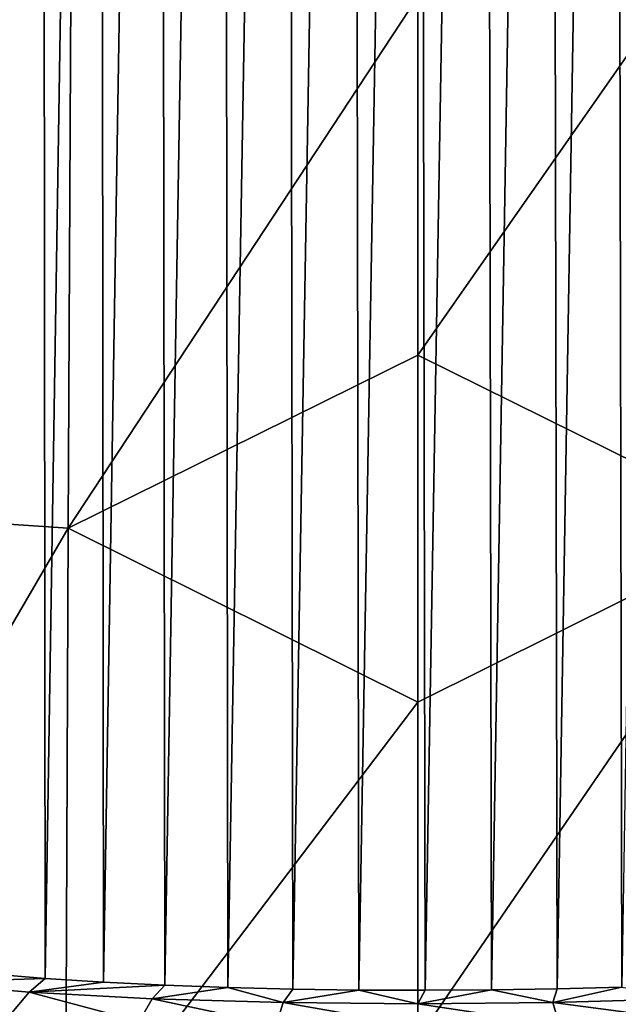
# Model space of a CAD drawing. Header units: metres. Extents: x -25 to 70, y -236 to 25.
# Tile 180 of 256: x -1.52 to 0.77, y -190.12 to -186.37. Entities that reach past the tile are written whole.
import ezdxf

# ---------------------------------------------------------------- set-up
doc = ezdxf.new("R2010")
doc.units = ezdxf.units.M
doc.layers.add('solid_10481002', color=7, linetype='CONTINUOUS')

msp = doc.modelspace()

# ---------------------------------------------------------------- linework, layer by layer
at = {"layer": 'solid_10481002'}
for points in [[(-0.47682, -190.064835, 256.564728), (-0.497412, -176.751373, 309.963989), (-0.247607, -176.739456, 309.994202)], [(-0.225214, -190.068298, 256.534119), (-0.47682, -190.064835, 256.564728), (-0.247607, -176.739456, 309.994202)], [(-0.225214, -190.068298, 256.534119), (-0.247607, -176.739456, 309.994202), (0.0041, -176.735489, 310.004242)], [(0.028149, -190.06929, 256.52533), (-0.225214, -190.068298, 256.534119), (0.0041, -176.735489, 310.004242)], [(0.028149, -190.06929, 256.52533), (0.0041, -176.735489, 310.004242), (0.255801, -176.739532, 309.993988)], [(0.281246, -190.06781, 256.538483), (0.028149, -190.06929, 256.52533), (0.255801, -176.739532, 309.993988)], [(0.281246, -190.06781, 256.538483), (0.255801, -176.739532, 309.993988), (0.505596, -176.751511, 309.963623)], [(-0.966005, -190.050186, 256.689941), (-0.982873, -176.798111, 309.844177), (-0.743314, -176.771042, 309.913849)], [(-0.724537, -190.058838, 256.616821), (-0.966005, -190.050186, 256.689941), (-0.743314, -176.771042, 309.913849)], [(-0.724537, -190.058838, 256.616821), (-0.743314, -176.771042, 309.913849), (-0.497412, -176.751373, 309.963989)], [(-0.47682, -190.064835, 256.564728), (-0.724537, -190.058838, 256.616821), (-0.497412, -176.751373, 309.963989)], [(0.532174, -190.063843, 256.573334), (0.281246, -190.06781, 256.538483), (0.505596, -176.751511, 309.963623)], [(0.532174, -190.063843, 256.573334), (0.505596, -176.751511, 309.963623), (0.751471, -176.771255, 309.9133)], [(0.778878, -190.057327, 256.6297), (0.532174, -190.063843, 256.573334), (0.751471, -176.771255, 309.9133)], [(0.778878, -190.057327, 256.6297), (0.751471, -176.771255, 309.9133), (0.990969, -176.798401, 309.843445)], [(-1.199221, -190.038773, 256.783203), (-1.214116, -176.832092, 309.755737), (-0.982873, -176.798111, 309.844177)], [(-0.966005, -190.050186, 256.689941), (-1.199221, -190.038773, 256.783203), (-0.982873, -176.798111, 309.844177)], [(-1.422451, -190.024445, 256.895721), (-1.435448, -176.872421, 309.649109), (-1.214116, -176.832092, 309.755737)], [(-1.199221, -190.038773, 256.783203), (-1.422451, -190.024445, 256.895721), (-1.214116, -176.832092, 309.755737)], [(-1.633895, -190.007034, 257.026428), (-1.64501, -176.918457, 309.525269), (-1.435448, -176.872421, 309.649109)], [(-1.422451, -190.024445, 256.895721), (-1.633895, -190.007034, 257.026428), (-1.435448, -176.872421, 309.649109)], [(-2.677669, -188.215744, 358.395538), (-1.321568, -185.753326, 359.072876), (-2.654382, -185.6698, 358.893188)], [(-2.677669, -188.215744, 358.395538), (-1.334458, -188.306274, 358.575165), (-1.321568, -185.753326, 359.072876)], [(-1.321568, -185.753326, 359.072876), (-1.334458, -188.306274, 358.575165), (-0.000005, -186.278397, 359.050873)], [(-0.000006, -187.645645, 358.78891), (1.334471, -188.306274, 358.575165), (1.321581, -185.753326, 359.072876)], [(-0.000005, -186.278397, 359.050873), (-0.000006, -187.645645, 358.78891), (1.321581, -185.753326, 359.072876)], [(-1.334458, -188.306274, 358.575165), (-0.000006, -187.645645, 358.78891), (-0.000005, -186.278397, 359.050873)], [(-1.334458, -188.306274, 358.575165), (-0.000006, -188.969742, 358.479126), (-0.000006, -187.645645, 358.78891)], [(-0.000006, -187.645645, 358.78891), (-0.000006, -188.969742, 358.479126), (1.334471, -188.306274, 358.575165)], [(-2.696541, -190.645599, 357.723877), (-1.334458, -188.306274, 358.575165), (-2.677669, -188.215744, 358.395538)], [(-2.696541, -190.645599, 357.723877), (-1.345202, -190.741989, 357.902985), (-1.334458, -188.306274, 358.575165)], [(-1.334458, -188.306274, 358.575165), (-1.345202, -190.741989, 357.902985), (-0.000006, -188.969742, 358.479126)], [(-0.000007, -190.254349, 358.122742), (1.345215, -190.741989, 357.902985), (1.334471, -188.306274, 358.575165)], [(-0.000006, -188.969742, 358.479126), (-0.000007, -190.254349, 358.122742), (1.334471, -188.306274, 358.575165)], [(-1.345202, -190.741989, 357.902985), (-0.000007, -190.254349, 358.122742), (-0.000006, -188.969742, 358.479126)], [(-1.907523, -190.039734, 257.050201), (-1.633895, -190.007034, 257.026428), (-1.422451, -190.024445, 256.895721)], [(-1.482952, -190.077087, 256.765015), (-1.907523, -190.039734, 257.050201), (-1.422451, -190.024445, 256.895721)], [(-1.556261, -190.162567, 256.648193), (-1.907523, -190.039734, 257.050201), (-1.482952, -190.077087, 256.765015)], [(-1.482952, -190.077087, 256.765015), (-1.422451, -190.024445, 256.895721), (-1.199221, -190.038773, 256.783203)], [(-1.482952, -190.077087, 256.765015), (-1.199221, -190.038773, 256.783203), (-0.966005, -190.050186, 256.689941)], [(-1.064196, -190.187836, 256.42627), (-1.556261, -190.162567, 256.648193), (-1.482952, -190.077087, 256.765015)], [(-1.013966, -190.102142, 256.554565), (-1.482952, -190.077087, 256.765015), (-0.966005, -190.050186, 256.689941)], [(-1.064196, -190.187836, 256.42627), (-1.482952, -190.077087, 256.765015), (-1.013966, -190.102142, 256.554565)], [(-1.013966, -190.102142, 256.554565), (-0.966005, -190.050186, 256.689941), (-0.724537, -190.058838, 256.616821)], [(-0.514569, -190.116486, 256.425415), (-1.013966, -190.102142, 256.554565), (-0.724537, -190.058838, 256.616821)], [(-0.514569, -190.116486, 256.425415), (-0.724537, -190.058838, 256.616821), (-0.47682, -190.064835, 256.564728)], [(-0.514569, -190.116486, 256.425415), (-0.47682, -190.064835, 256.564728), (-0.225214, -190.068298, 256.534119)], [(0.000331, -190.12114, 256.381561), (-0.514569, -190.116486, 256.425415), (-0.225214, -190.068298, 256.534119)], [(0.000331, -190.12114, 256.381561), (-0.225214, -190.068298, 256.534119), (0.028149, -190.06929, 256.52533)], [(0.000331, -190.12114, 256.381561), (0.028149, -190.06929, 256.52533), (0.281246, -190.06781, 256.538483)], [(0.515338, -190.116577, 256.42453), (0.000331, -190.12114, 256.381561), (0.281246, -190.06781, 256.538483)], [(0.515338, -190.116577, 256.42453), (0.281246, -190.06781, 256.538483), (0.532174, -190.063843, 256.573334)], [(0.515338, -190.116577, 256.42453), (0.532174, -190.063843, 256.573334), (0.778878, -190.057327, 256.6297)], [(1.015087, -190.102341, 256.552948), (0.515338, -190.116577, 256.42453), (0.778878, -190.057327, 256.6297)], [(-0.540164, -190.202209, 256.29007), (-1.064196, -190.187836, 256.42627), (-1.013966, -190.102142, 256.554565)], [(-0.540164, -190.202209, 256.29007), (-1.013966, -190.102142, 256.554565), (-0.514569, -190.116486, 256.425415)], [(0.000176, -190.206879, 256.243805), (-0.540164, -190.202209, 256.29007), (-0.514569, -190.116486, 256.425415)], [(0.000176, -190.206879, 256.243805), (-0.514569, -190.116486, 256.425415), (0.000331, -190.12114, 256.381561)], [(0.54063, -190.202301, 256.289124), (0.000331, -190.12114, 256.381561), (0.515338, -190.116577, 256.42453)], [(1.065033, -190.188034, 256.42453), (0.515338, -190.116577, 256.42453), (1.015087, -190.102341, 256.552948)], [(1.065033, -190.188034, 256.42453), (0.54063, -190.202301, 256.289124), (0.515338, -190.116577, 256.42453)], [(0.54063, -190.202301, 256.289124), (0.000176, -190.206879, 256.243805), (0.000331, -190.12114, 256.381561)]]:
    msp.add_3dface(points, dxfattribs=at)

doc.saveas('drawing.dxf')
